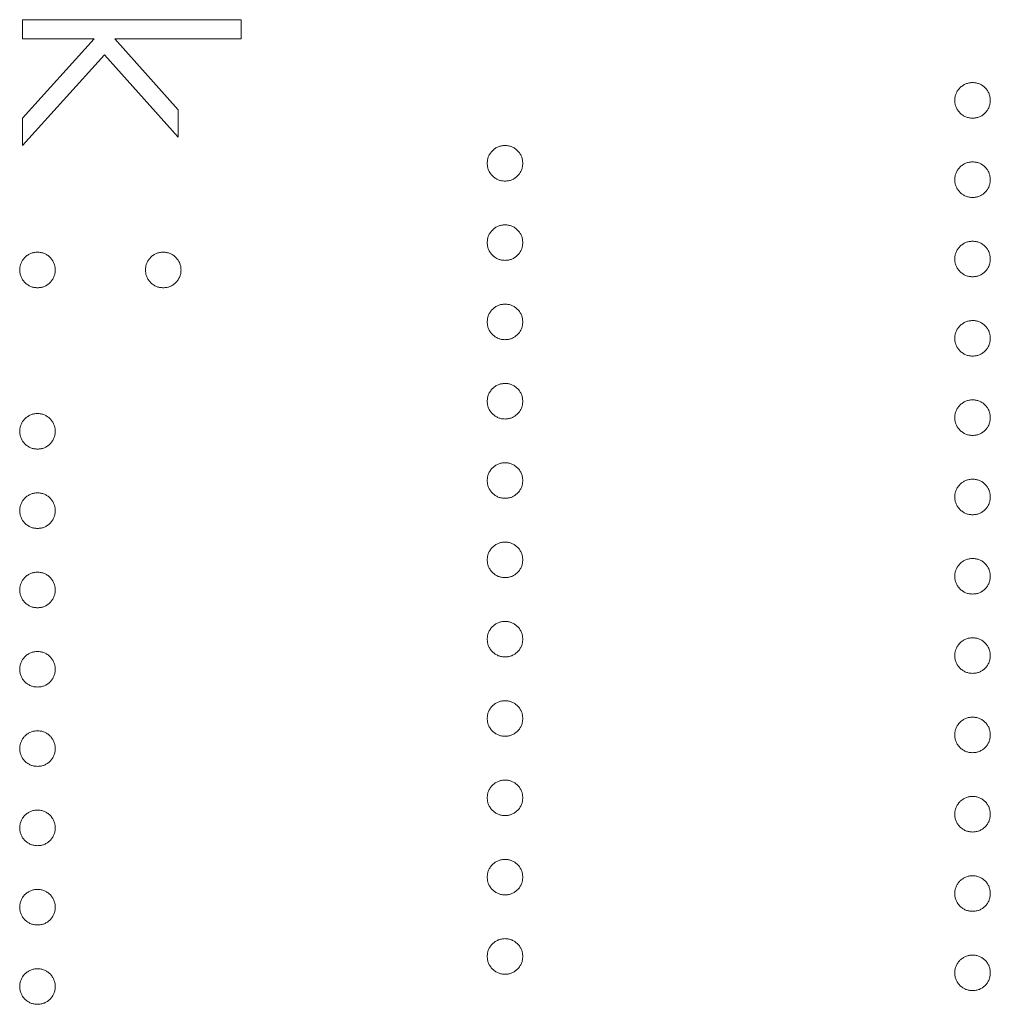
# Model space of a CAD drawing. Header units: millimetres. Extents: x -21 to 335, y -21 to 379.
# Tile 10 of 30: x 39.83 to 45.85, y 261.57 to 267.67. Entities that reach past the tile are written whole.
import ezdxf

# ---------------------------------------------------------------- set-up
doc = ezdxf.new("R2010")
doc.units = ezdxf.units.MM

msp = doc.modelspace()

# ---------------------------------------------------------------- linework, layer by layer
at = {"color": 7, "linetype": 'Continuous', "lineweight": 15}
for p, q in [((39.85, 267.6746), (41.2068, 267.6746)), ((39.85, 267.5559), (39.85, 267.6746)), ((41.2068, 267.6746), (41.2068, 267.5559)), ((40.2955, 267.5559), (39.85, 267.5559)), ((39.85, 267.0648), (40.2955, 267.5559)), ((40.4224, 267.5559), (40.8167, 267.116)), ((41.2068, 267.5559), (40.4224, 267.5559)), ((40.3588, 267.4557), (39.85, 266.8944)), ((40.8167, 266.9453), (40.3588, 267.4557)), ((40.8167, 267.116), (40.8167, 266.9453)), ((39.85, 266.8944), (39.85, 267.0648))]:
    msp.add_line(p, q, dxfattribs=at)
for points, knots in [([(45.633, 267.1743), (45.6334, 267.1817), (45.6342, 267.1961), (45.6407, 267.2168), (45.6508, 267.2358), (45.6649, 267.2527), (45.6819, 267.2666), (45.7009, 267.277), (45.7216, 267.2833), (45.736, 267.2841), (45.7433, 267.2845)], [0, 0, 0, 0, 0.1277566, 0.2494144, 0.3727965, 0.5001113, 0.6286099, 0.7506434, 0.8737684, 1, 1, 1, 1]), ([(45.7433, 267.2845), (45.7507, 267.2841), (45.7653, 267.2833), (45.7862, 267.277), (45.8051, 267.2666), (45.8219, 267.2527), (45.836, 267.2358), (45.8462, 267.2168), (45.8523, 267.196), (45.8531, 267.1816), (45.8535, 267.1743)], [0, 0, 0, 0, 0.129097, 0.252046, 0.373905, 0.501038, 0.628171, 0.751376, 0.872426, 1, 1, 1, 1]), ([(45.7433, 267.064), (45.736, 267.0645), (45.7217, 267.0654), (45.7008, 267.0711), (45.682, 267.0821), (45.6649, 267.0958), (45.6509, 267.1127), (45.6406, 267.1316), (45.6343, 267.1524), (45.6334, 267.1669), (45.633, 267.1743)], [0, 0, 0, 0, 0.126178, 0.248821, 0.37154, 0.499984, 0.627244, 0.749226, 0.872298, 1, 1, 1, 1]), ([(45.8535, 267.1743), (45.8531, 267.1669), (45.8522, 267.1525), (45.8463, 267.1316), (45.8359, 267.1127), (45.822, 267.0959), (45.8051, 267.082), (45.7863, 267.0712), (45.7653, 267.0653), (45.7507, 267.0645), (45.7433, 267.064)], [0, 0, 0, 0, 0.127519, 0.249986, 0.371792, 0.49887, 0.625948, 0.748492, 0.870959, 1, 1, 1, 1]), ([(42.733, 266.7842), (42.7334, 266.7916), (42.7342, 266.806), (42.7407, 266.8267), (42.7508, 266.8457), (42.7649, 266.8627), (42.7819, 266.8765), (42.8009, 266.8869), (42.8216, 266.8932), (42.836, 266.894), (42.8433, 266.8944)], [0, 0, 0, 0, 0.1277566, 0.2494144, 0.3727965, 0.5001113, 0.6286099, 0.7506434, 0.8737684, 1, 1, 1, 1]), ([(42.8433, 266.8944), (42.8507, 266.894), (42.8653, 266.8932), (42.8862, 266.8869), (42.9051, 266.8765), (42.9219, 266.8626), (42.936, 266.8457), (42.9462, 266.8267), (42.9523, 266.8059), (42.9531, 266.7916), (42.9535, 266.7842)], [0, 0, 0, 0, 0.129097, 0.252046, 0.373905, 0.5010378, 0.6281707, 0.7513765, 0.872426, 1, 1, 1, 1]), ([(42.8433, 266.6739), (42.836, 266.6744), (42.8217, 266.6753), (42.8008, 266.681), (42.782, 266.692), (42.7649, 266.7057), (42.7509, 266.7226), (42.7406, 266.7415), (42.7343, 266.7623), (42.7334, 266.7768), (42.733, 266.7842)], [0, 0, 0, 0, 0.126178, 0.248821, 0.37154, 0.499984, 0.627244, 0.749226, 0.872298, 1, 1, 1, 1]), ([(42.9535, 266.7842), (42.9531, 266.7768), (42.9522, 266.7624), (42.9463, 266.7415), (42.9359, 266.7226), (42.922, 266.7058), (42.9051, 266.6919), (42.8863, 266.6811), (42.8653, 266.6752), (42.8507, 266.6744), (42.8433, 266.6739)], [0, 0, 0, 0, 0.127519, 0.249986, 0.371792, 0.49887, 0.625948, 0.748492, 0.870959, 1, 1, 1, 1]), ([(45.633, 266.6824), (45.6334, 266.6898), (45.6342, 266.7042), (45.6407, 266.7249), (45.6508, 266.744), (45.6649, 266.7609), (45.6819, 266.7747), (45.7009, 266.7851), (45.7216, 266.7914), (45.736, 266.7922), (45.7433, 266.7927)], [0, 0, 0, 0, 0.1277566, 0.2494144, 0.3727965, 0.5001113, 0.6286099, 0.7506434, 0.8737684, 1, 1, 1, 1]), ([(45.7433, 266.7927), (45.7507, 266.7923), (45.7653, 266.7915), (45.7862, 266.7851), (45.8051, 266.7748), (45.8219, 266.7608), (45.836, 266.744), (45.8462, 266.725), (45.8523, 266.7042), (45.8531, 266.6898), (45.8535, 266.6824)], [0, 0, 0, 0, 0.129097, 0.252046, 0.373905, 0.501038, 0.628171, 0.751376, 0.872426, 1, 1, 1, 1]), ([(45.7433, 266.5722), (45.736, 266.5726), (45.7217, 266.5735), (45.7008, 266.5793), (45.682, 266.5902), (45.6649, 266.6039), (45.6509, 266.6208), (45.6406, 266.6398), (45.6343, 266.6606), (45.6334, 266.675), (45.633, 266.6824)], [0, 0, 0, 0, 0.126178, 0.248821, 0.37154, 0.499984, 0.627244, 0.749226, 0.872298, 1, 1, 1, 1]), ([(45.8535, 266.6824), (45.8531, 266.675), (45.8522, 266.6606), (45.8463, 266.6397), (45.8359, 266.6208), (45.822, 266.604), (45.8051, 266.5901), (45.7863, 266.5793), (45.7653, 266.5735), (45.7507, 266.5726), (45.7433, 266.5722)], [0, 0, 0, 0, 0.127519, 0.249986, 0.371792, 0.49887, 0.625948, 0.748492, 0.870959, 1, 1, 1, 1]), ([(42.733, 266.2923), (42.7334, 266.2997), (42.7342, 266.3141), (42.7407, 266.3348), (42.7508, 266.3539), (42.7649, 266.3708), (42.7819, 266.3846), (42.8009, 266.3951), (42.8216, 266.4013), (42.836, 266.4022), (42.8433, 266.4026)], [0, 0, 0, 0, 0.1277566, 0.2494144, 0.3727965, 0.5001113, 0.6286099, 0.7506434, 0.8737684, 1, 1, 1, 1]), ([(42.8433, 266.4026), (42.8507, 266.4022), (42.8653, 266.4014), (42.8862, 266.395), (42.9051, 266.3847), (42.9219, 266.3707), (42.936, 266.3539), (42.9462, 266.3349), (42.9523, 266.3141), (42.9531, 266.2997), (42.9535, 266.2923)], [0, 0, 0, 0, 0.129097, 0.252046, 0.373905, 0.5010378, 0.6281707, 0.7513765, 0.872426, 1, 1, 1, 1]), ([(42.8433, 266.1821), (42.836, 266.1825), (42.8217, 266.1834), (42.8008, 266.1892), (42.782, 266.2001), (42.7649, 266.2138), (42.7509, 266.2307), (42.7406, 266.2497), (42.7343, 266.2705), (42.7334, 266.285), (42.733, 266.2923)], [0, 0, 0, 0, 0.126178, 0.248821, 0.37154, 0.499984, 0.627244, 0.749226, 0.872298, 1, 1, 1, 1]), ([(42.9535, 266.2923), (42.9531, 266.285), (42.9522, 266.2705), (42.9463, 266.2496), (42.9359, 266.2307), (42.922, 266.2139), (42.9051, 266.2), (42.8863, 266.1892), (42.8653, 266.1834), (42.8507, 266.1825), (42.8433, 266.1821)], [0, 0, 0, 0, 0.127519, 0.249986, 0.371792, 0.49887, 0.625948, 0.748492, 0.870959, 1, 1, 1, 1]), ([(45.633, 266.1906), (45.6334, 266.1979), (45.6342, 266.2124), (45.6407, 266.2331), (45.6508, 266.2521), (45.6649, 266.269), (45.6819, 266.2829), (45.7009, 266.2933), (45.7216, 266.2996), (45.736, 266.3004), (45.7433, 266.3008)], [0, 0, 0, 0, 0.1277566, 0.2494144, 0.3727965, 0.5001113, 0.6286099, 0.7506434, 0.8737684, 1, 1, 1, 1]), ([(45.7433, 266.3008), (45.7507, 266.3004), (45.7653, 266.2996), (45.7862, 266.2933), (45.8051, 266.2829), (45.8219, 266.2689), (45.836, 266.2521), (45.8462, 266.2331), (45.8523, 266.2123), (45.8531, 266.1979), (45.8535, 266.1906)], [0, 0, 0, 0, 0.129097, 0.252046, 0.373905, 0.501038, 0.628171, 0.751376, 0.872426, 1, 1, 1, 1]), ([(39.833, 266.1227), (39.8334, 266.1301), (39.8342, 266.1445), (39.8407, 266.1652), (39.8508, 266.1843), (39.8649, 266.2012), (39.8819, 266.215), (39.9009, 266.2255), (39.9216, 266.2317), (39.936, 266.2325), (39.9433, 266.233)], [0, 0, 0, 0, 0.1277566, 0.2494144, 0.3727965, 0.5001113, 0.6286099, 0.7506434, 0.8737684, 1, 1, 1, 1]), ([(39.9433, 266.233), (39.9507, 266.2326), (39.9653, 266.2318), (39.9862, 266.2254), (40.0051, 266.2151), (40.0219, 266.2011), (40.036, 266.1843), (40.0462, 266.1653), (40.0523, 266.1445), (40.0531, 266.1301), (40.0535, 266.1227)], [0, 0, 0, 0, 0.129097, 0.252046, 0.373905, 0.5010378, 0.6281707, 0.7513765, 0.872426, 1, 1, 1, 1]), ([(40.6132, 266.1227), (40.6136, 266.1301), (40.6145, 266.1445), (40.6205, 266.1653), (40.6308, 266.1843), (40.6448, 266.2011), (40.6616, 266.2151), (40.6806, 266.2254), (40.7014, 266.2318), (40.716, 266.2326), (40.7235, 266.233)], [0, 0, 0, 0, 0.127574, 0.2486235, 0.3718293, 0.4989622, 0.626095, 0.747954, 0.870903, 1, 1, 1, 1]), ([(40.7235, 266.233), (40.7308, 266.2325), (40.7451, 266.2317), (40.7658, 266.2254), (40.7848, 266.2151), (40.8016, 266.201), (40.816, 266.1844), (40.826, 266.1652), (40.8325, 266.1445), (40.8333, 266.1301), (40.8337, 266.1227)], [0, 0, 0, 0, 0.126257, 0.2494068, 0.3714648, 0.4988052, 0.6271285, 0.7505355, 0.8722177, 1, 1, 1, 1]), ([(45.7433, 266.0803), (45.736, 266.0808), (45.7217, 266.0817), (45.7008, 266.0874), (45.682, 266.0984), (45.6649, 266.1121), (45.6509, 266.129), (45.6406, 266.1479), (45.6343, 266.1687), (45.6334, 266.1832), (45.633, 266.1906)], [0, 0, 0, 0, 0.126178, 0.248821, 0.37154, 0.499984, 0.627244, 0.749226, 0.872298, 1, 1, 1, 1]), ([(45.8535, 266.1906), (45.8531, 266.1832), (45.8522, 266.1688), (45.8463, 266.1479), (45.8359, 266.129), (45.822, 266.1121), (45.8051, 266.0983), (45.7863, 266.0874), (45.7653, 266.0816), (45.7507, 266.0808), (45.7433, 266.0803)], [0, 0, 0, 0, 0.127519, 0.249986, 0.371792, 0.49887, 0.625948, 0.748492, 0.870959, 1, 1, 1, 1]), ([(39.9433, 266.0125), (39.936, 266.0129), (39.9217, 266.0138), (39.9008, 266.0196), (39.882, 266.0305), (39.8649, 266.0442), (39.8509, 266.0611), (39.8406, 266.0801), (39.8343, 266.1009), (39.8334, 266.1153), (39.833, 266.1227)], [0, 0, 0, 0, 0.126178, 0.248821, 0.37154, 0.499984, 0.627244, 0.749226, 0.872298, 1, 1, 1, 1]), ([(40.0535, 266.1227), (40.0531, 266.1154), (40.0522, 266.1009), (40.0463, 266.08), (40.0359, 266.0611), (40.022, 266.0443), (40.0051, 266.0304), (39.9863, 266.0196), (39.9653, 266.0138), (39.9507, 266.0129), (39.9433, 266.0125)], [0, 0, 0, 0, 0.127519, 0.249986, 0.371792, 0.49887, 0.625948, 0.748492, 0.870959, 1, 1, 1, 1]), ([(40.7235, 266.0125), (40.716, 266.0129), (40.7015, 266.0138), (40.6804, 266.0196), (40.6617, 266.0304), (40.6448, 266.0443), (40.6309, 266.0611), (40.6204, 266.08), (40.6145, 266.1009), (40.6137, 266.1154), (40.6132, 266.1227)], [0, 0, 0, 0, 0.129041, 0.251508, 0.374052, 0.50113, 0.628208, 0.750014, 0.872481, 1, 1, 1, 1]), ([(40.8337, 266.1227), (40.8333, 266.1154), (40.8324, 266.1009), (40.8265, 266.08), (40.8161, 266.0611), (40.8021, 266.0443), (40.7852, 266.0304), (40.7665, 266.0196), (40.7454, 266.0138), (40.7309, 266.0129), (40.7235, 266.0125)], [0, 0, 0, 0, 0.127519, 0.249986, 0.371792, 0.49887, 0.625948, 0.748492, 0.870959, 1, 1, 1, 1]), ([(42.733, 265.8005), (42.7334, 265.8079), (42.7342, 265.8223), (42.7407, 265.843), (42.7508, 265.862), (42.7649, 265.8789), (42.7819, 265.8928), (42.8009, 265.9032), (42.8216, 265.9095), (42.836, 265.9103), (42.8433, 265.9107)], [0, 0, 0, 0, 0.1277566, 0.2494144, 0.3727965, 0.5001113, 0.6286099, 0.7506434, 0.8737684, 1, 1, 1, 1]), ([(42.8433, 265.9107), (42.8507, 265.9103), (42.8653, 265.9095), (42.8862, 265.9032), (42.9051, 265.8928), (42.9219, 265.8789), (42.936, 265.862), (42.9462, 265.843), (42.9523, 265.8222), (42.9531, 265.8078), (42.9535, 265.8005)], [0, 0, 0, 0, 0.129097, 0.252046, 0.373905, 0.5010378, 0.6281707, 0.7513765, 0.872426, 1, 1, 1, 1]), ([(42.8433, 265.6902), (42.836, 265.6907), (42.8217, 265.6916), (42.8008, 265.6973), (42.782, 265.7083), (42.7649, 265.722), (42.7509, 265.7389), (42.7406, 265.7578), (42.7343, 265.7786), (42.7334, 265.7931), (42.733, 265.8005)], [0, 0, 0, 0, 0.126178, 0.248821, 0.37154, 0.499984, 0.627244, 0.749226, 0.872298, 1, 1, 1, 1]), ([(42.9535, 265.8005), (42.9531, 265.7931), (42.9522, 265.7787), (42.9463, 265.7578), (42.9359, 265.7389), (42.922, 265.7221), (42.9051, 265.7082), (42.8863, 265.6974), (42.8653, 265.6915), (42.8507, 265.6907), (42.8433, 265.6902)], [0, 0, 0, 0, 0.127519, 0.249986, 0.371792, 0.49887, 0.625948, 0.748492, 0.870959, 1, 1, 1, 1]), ([(45.633, 265.6987), (45.6334, 265.7061), (45.6342, 265.7205), (45.6407, 265.7412), (45.6508, 265.7603), (45.6649, 265.7772), (45.6819, 265.791), (45.7009, 265.8014), (45.7216, 265.8077), (45.736, 265.8085), (45.7433, 265.809)], [0, 0, 0, 0, 0.1277566, 0.2494144, 0.3727965, 0.5001113, 0.6286099, 0.7506434, 0.8737684, 1, 1, 1, 1]), ([(45.7433, 265.809), (45.7507, 265.8086), (45.7653, 265.8078), (45.7862, 265.8014), (45.8051, 265.7911), (45.8219, 265.7771), (45.836, 265.7603), (45.8462, 265.7413), (45.8523, 265.7204), (45.8531, 265.7061), (45.8535, 265.6987)], [0, 0, 0, 0, 0.129097, 0.252046, 0.373905, 0.501038, 0.628171, 0.751376, 0.872426, 1, 1, 1, 1]), ([(45.7433, 265.5885), (45.736, 265.5889), (45.7217, 265.5898), (45.7008, 265.5956), (45.682, 265.6065), (45.6649, 265.6202), (45.6509, 265.6371), (45.6406, 265.6561), (45.6343, 265.6769), (45.6334, 265.6913), (45.633, 265.6987)], [0, 0, 0, 0, 0.126178, 0.248821, 0.37154, 0.499984, 0.627244, 0.749226, 0.872298, 1, 1, 1, 1]), ([(45.8535, 265.6987), (45.8531, 265.6913), (45.8522, 265.6769), (45.8463, 265.656), (45.8359, 265.6371), (45.822, 265.6203), (45.8051, 265.6064), (45.7863, 265.5956), (45.7653, 265.5898), (45.7507, 265.5889), (45.7433, 265.5885)], [0, 0, 0, 0, 0.127519, 0.249986, 0.371792, 0.49887, 0.625948, 0.748492, 0.870959, 1, 1, 1, 1]), ([(42.733, 265.3086), (42.7334, 265.316), (42.7342, 265.3304), (42.7407, 265.3511), (42.7508, 265.3702), (42.7649, 265.3871), (42.7819, 265.4009), (42.8009, 265.4113), (42.8216, 265.4176), (42.836, 265.4184), (42.8433, 265.4189)], [0, 0, 0, 0, 0.1277566, 0.2494144, 0.3727965, 0.5001113, 0.6286099, 0.7506434, 0.8737684, 1, 1, 1, 1]), ([(42.8433, 265.4189), (42.8507, 265.4185), (42.8653, 265.4177), (42.8862, 265.4113), (42.9051, 265.401), (42.9219, 265.387), (42.936, 265.3702), (42.9462, 265.3512), (42.9523, 265.3304), (42.9531, 265.316), (42.9535, 265.3086)], [0, 0, 0, 0, 0.129097, 0.252046, 0.373905, 0.5010378, 0.6281707, 0.7513765, 0.872426, 1, 1, 1, 1]), ([(42.8433, 265.1984), (42.836, 265.1988), (42.8217, 265.1997), (42.8008, 265.2055), (42.782, 265.2164), (42.7649, 265.2301), (42.7509, 265.247), (42.7406, 265.266), (42.7343, 265.2868), (42.7334, 265.3012), (42.733, 265.3086)], [0, 0, 0, 0, 0.126178, 0.248821, 0.37154, 0.499984, 0.627244, 0.749226, 0.872298, 1, 1, 1, 1]), ([(42.9535, 265.3086), (42.9531, 265.3013), (42.9522, 265.2868), (42.9463, 265.2659), (42.9359, 265.247), (42.922, 265.2302), (42.9051, 265.2163), (42.8863, 265.2055), (42.8653, 265.1997), (42.8507, 265.1988), (42.8433, 265.1984)], [0, 0, 0, 0, 0.127519, 0.249986, 0.371792, 0.49887, 0.625948, 0.748492, 0.870959, 1, 1, 1, 1]), ([(45.633, 265.2069), (45.6334, 265.2142), (45.6342, 265.2286), (45.6407, 265.2494), (45.6508, 265.2684), (45.6649, 265.2853), (45.6819, 265.2991), (45.7009, 265.3096), (45.7216, 265.3159), (45.736, 265.3167), (45.7433, 265.3171)], [0, 0, 0, 0, 0.1277566, 0.2494144, 0.3727965, 0.5001113, 0.6286099, 0.7506434, 0.8737684, 1, 1, 1, 1]), ([(45.7433, 265.3171), (45.7507, 265.3167), (45.7653, 265.3159), (45.7862, 265.3096), (45.8051, 265.2992), (45.8219, 265.2852), (45.836, 265.2684), (45.8462, 265.2494), (45.8523, 265.2286), (45.8531, 265.2142), (45.8535, 265.2069)], [0, 0, 0, 0, 0.129097, 0.252046, 0.373905, 0.501038, 0.628171, 0.751376, 0.872426, 1, 1, 1, 1]), ([(39.833, 265.1221), (39.8334, 265.1294), (39.8342, 265.1438), (39.8407, 265.1645), (39.8508, 265.1836), (39.8649, 265.2005), (39.8819, 265.2143), (39.9009, 265.2248), (39.9216, 265.2311), (39.936, 265.2319), (39.9433, 265.2323)], [0, 0, 0, 0, 0.1277566, 0.2494144, 0.3727965, 0.5001113, 0.6286099, 0.7506434, 0.8737684, 1, 1, 1, 1]), ([(39.9433, 265.2323), (39.9507, 265.2319), (39.9653, 265.2311), (39.9862, 265.2248), (40.0051, 265.2144), (40.0219, 265.2004), (40.036, 265.1836), (40.0462, 265.1646), (40.0523, 265.1438), (40.0531, 265.1294), (40.0535, 265.1221)], [0, 0, 0, 0, 0.129097, 0.252046, 0.373905, 0.5010378, 0.6281707, 0.7513765, 0.872426, 1, 1, 1, 1]), ([(45.7433, 265.0966), (45.736, 265.0971), (45.7217, 265.098), (45.7008, 265.1037), (45.682, 265.1146), (45.6649, 265.1283), (45.6509, 265.1453), (45.6406, 265.1642), (45.6343, 265.185), (45.6334, 265.1995), (45.633, 265.2069)], [0, 0, 0, 0, 0.126178, 0.248821, 0.37154, 0.499984, 0.627244, 0.749226, 0.872298, 1, 1, 1, 1]), ([(45.8535, 265.2069), (45.8531, 265.1995), (45.8522, 265.185), (45.8463, 265.1642), (45.8359, 265.1453), (45.822, 265.1284), (45.8051, 265.1146), (45.7863, 265.1037), (45.7653, 265.0979), (45.7507, 265.097), (45.7433, 265.0966)], [0, 0, 0, 0, 0.127519, 0.249986, 0.371792, 0.49887, 0.625948, 0.748492, 0.870959, 1, 1, 1, 1]), ([(39.9433, 265.0118), (39.936, 265.0123), (39.9217, 265.0132), (39.9008, 265.0189), (39.882, 265.0298), (39.8649, 265.0435), (39.8509, 265.0605), (39.8406, 265.0794), (39.8343, 265.1002), (39.8334, 265.1147), (39.833, 265.1221)], [0, 0, 0, 0, 0.126178, 0.248821, 0.37154, 0.499984, 0.627244, 0.749226, 0.872298, 1, 1, 1, 1]), ([(40.0535, 265.1221), (40.0531, 265.1147), (40.0522, 265.1002), (40.0463, 265.0794), (40.0359, 265.0605), (40.022, 265.0436), (40.0051, 265.0298), (39.9863, 265.0189), (39.9653, 265.0131), (39.9507, 265.0122), (39.9433, 265.0118)], [0, 0, 0, 0, 0.127519, 0.249986, 0.371792, 0.49887, 0.625948, 0.748492, 0.870959, 1, 1, 1, 1]), ([(42.733, 264.8168), (42.7334, 264.8241), (42.7342, 264.8386), (42.7407, 264.8593), (42.7508, 264.8783), (42.7649, 264.8952), (42.7819, 264.9091), (42.8009, 264.9195), (42.8216, 264.9258), (42.836, 264.9266), (42.8433, 264.927)], [0, 0, 0, 0, 0.1277566, 0.2494144, 0.3727965, 0.5001113, 0.6286099, 0.7506434, 0.8737684, 1, 1, 1, 1]), ([(42.8433, 264.927), (42.8507, 264.9266), (42.8653, 264.9258), (42.8862, 264.9195), (42.9051, 264.9091), (42.9219, 264.8951), (42.936, 264.8783), (42.9462, 264.8593), (42.9523, 264.8385), (42.9531, 264.8241), (42.9535, 264.8168)], [0, 0, 0, 0, 0.129097, 0.252046, 0.373905, 0.5010378, 0.6281707, 0.7513765, 0.872426, 1, 1, 1, 1]), ([(42.8433, 264.7065), (42.836, 264.707), (42.8217, 264.7079), (42.8008, 264.7136), (42.782, 264.7246), (42.7649, 264.7383), (42.7509, 264.7552), (42.7406, 264.7741), (42.7343, 264.7949), (42.7334, 264.8094), (42.733, 264.8168)], [0, 0, 0, 0, 0.126178, 0.248821, 0.37154, 0.499984, 0.627244, 0.749226, 0.872298, 1, 1, 1, 1]), ([(42.9535, 264.8168), (42.9531, 264.8094), (42.9522, 264.795), (42.9463, 264.7741), (42.9359, 264.7552), (42.922, 264.7383), (42.9051, 264.7245), (42.8863, 264.7136), (42.8653, 264.7078), (42.8507, 264.707), (42.8433, 264.7065)], [0, 0, 0, 0, 0.127519, 0.249986, 0.371792, 0.49887, 0.625948, 0.748492, 0.870959, 1, 1, 1, 1]), ([(45.633, 264.715), (45.6334, 264.7224), (45.6342, 264.7368), (45.6407, 264.7575), (45.6508, 264.7766), (45.6649, 264.7935), (45.6819, 264.8073), (45.7009, 264.8177), (45.7216, 264.824), (45.736, 264.8248), (45.7433, 264.8252)], [0, 0, 0, 0, 0.1277566, 0.2494144, 0.3727965, 0.5001113, 0.6286099, 0.7506434, 0.8737684, 1, 1, 1, 1]), ([(45.7433, 264.8252), (45.7507, 264.8248), (45.7653, 264.8241), (45.7862, 264.8177), (45.8051, 264.8074), (45.8219, 264.7934), (45.836, 264.7766), (45.8462, 264.7575), (45.8523, 264.7367), (45.8531, 264.7224), (45.8535, 264.715)], [0, 0, 0, 0, 0.129097, 0.252046, 0.373905, 0.501038, 0.628171, 0.751376, 0.872426, 1, 1, 1, 1]), ([(39.833, 264.6302), (39.8334, 264.6376), (39.8342, 264.652), (39.8407, 264.6727), (39.8508, 264.6917), (39.8649, 264.7087), (39.8819, 264.7225), (39.9009, 264.7329), (39.9216, 264.7392), (39.936, 264.74), (39.9433, 264.7404)], [0, 0, 0, 0, 0.1277566, 0.2494144, 0.3727965, 0.5001113, 0.6286099, 0.7506434, 0.8737684, 1, 1, 1, 1]), ([(39.9433, 264.7404), (39.9507, 264.74), (39.9653, 264.7393), (39.9862, 264.7329), (40.0051, 264.7226), (40.0219, 264.7086), (40.036, 264.6918), (40.0462, 264.6727), (40.0523, 264.6519), (40.0531, 264.6376), (40.0535, 264.6302)], [0, 0, 0, 0, 0.129097, 0.252046, 0.373905, 0.5010378, 0.6281707, 0.7513765, 0.872426, 1, 1, 1, 1]), ([(45.7433, 264.6048), (45.736, 264.6052), (45.7217, 264.6061), (45.7008, 264.6119), (45.682, 264.6228), (45.6649, 264.6365), (45.6509, 264.6534), (45.6406, 264.6724), (45.6343, 264.6931), (45.6334, 264.7076), (45.633, 264.715)], [0, 0, 0, 0, 0.126178, 0.248821, 0.37154, 0.499984, 0.627244, 0.749226, 0.872298, 1, 1, 1, 1]), ([(45.8535, 264.715), (45.8531, 264.7076), (45.8522, 264.6932), (45.8463, 264.6723), (45.8359, 264.6534), (45.822, 264.6366), (45.8051, 264.6227), (45.7863, 264.6119), (45.7653, 264.606), (45.7507, 264.6052), (45.7433, 264.6048)], [0, 0, 0, 0, 0.127519, 0.249986, 0.371792, 0.49887, 0.625948, 0.748492, 0.870959, 1, 1, 1, 1]), ([(39.9433, 264.52), (39.936, 264.5204), (39.9217, 264.5213), (39.9008, 264.5271), (39.882, 264.538), (39.8649, 264.5517), (39.8509, 264.5686), (39.8406, 264.5876), (39.8343, 264.6083), (39.8334, 264.6228), (39.833, 264.6302)], [0, 0, 0, 0, 0.126178, 0.248821, 0.37154, 0.499984, 0.627244, 0.749226, 0.872298, 1, 1, 1, 1]), ([(40.0535, 264.6302), (40.0531, 264.6228), (40.0522, 264.6084), (40.0463, 264.5875), (40.0359, 264.5686), (40.022, 264.5518), (40.0051, 264.5379), (39.9863, 264.5271), (39.9653, 264.5212), (39.9507, 264.5204), (39.9433, 264.52)], [0, 0, 0, 0, 0.127519, 0.249986, 0.371792, 0.49887, 0.625948, 0.748492, 0.870959, 1, 1, 1, 1]), ([(42.733, 264.3249), (42.7334, 264.3323), (42.7342, 264.3467), (42.7407, 264.3674), (42.7508, 264.3865), (42.7649, 264.4034), (42.7819, 264.4172), (42.8009, 264.4276), (42.8216, 264.4339), (42.836, 264.4347), (42.8433, 264.4352)], [0, 0, 0, 0, 0.1277566, 0.2494144, 0.3727965, 0.5001113, 0.6286099, 0.7506434, 0.8737684, 1, 1, 1, 1]), ([(42.8433, 264.4352), (42.8507, 264.4348), (42.8653, 264.434), (42.8862, 264.4276), (42.9051, 264.4173), (42.9219, 264.4033), (42.936, 264.3865), (42.9462, 264.3675), (42.9523, 264.3466), (42.9531, 264.3323), (42.9535, 264.3249)], [0, 0, 0, 0, 0.129097, 0.252046, 0.373905, 0.5010378, 0.6281707, 0.7513765, 0.872426, 1, 1, 1, 1]), ([(42.8433, 264.2147), (42.836, 264.2151), (42.8217, 264.216), (42.8008, 264.2218), (42.782, 264.2327), (42.7649, 264.2464), (42.7509, 264.2633), (42.7406, 264.2823), (42.7343, 264.3031), (42.7334, 264.3175), (42.733, 264.3249)], [0, 0, 0, 0, 0.126178, 0.248821, 0.37154, 0.499984, 0.627244, 0.749226, 0.872298, 1, 1, 1, 1]), ([(42.9535, 264.3249), (42.9531, 264.3175), (42.9522, 264.3031), (42.9463, 264.2822), (42.9359, 264.2633), (42.922, 264.2465), (42.9051, 264.2326), (42.8863, 264.2218), (42.8653, 264.216), (42.8507, 264.2151), (42.8433, 264.2147)], [0, 0, 0, 0, 0.127519, 0.249986, 0.371792, 0.49887, 0.625948, 0.748492, 0.870959, 1, 1, 1, 1]), ([(45.633, 264.2231), (45.6334, 264.2305), (45.6342, 264.2449), (45.6407, 264.2656), (45.6508, 264.2847), (45.6649, 264.3016), (45.6819, 264.3154), (45.7009, 264.3259), (45.7216, 264.3321), (45.736, 264.333), (45.7433, 264.3334)], [0, 0, 0, 0, 0.1277566, 0.2494144, 0.3727965, 0.5001113, 0.6286099, 0.7506434, 0.8737684, 1, 1, 1, 1]), ([(45.7433, 264.3334), (45.7507, 264.333), (45.7653, 264.3322), (45.7862, 264.3259), (45.8051, 264.3155), (45.8219, 264.3015), (45.836, 264.2847), (45.8462, 264.2657), (45.8523, 264.2449), (45.8531, 264.2305), (45.8535, 264.2231)], [0, 0, 0, 0, 0.129097, 0.252046, 0.373905, 0.501038, 0.628171, 0.751376, 0.872426, 1, 1, 1, 1]), ([(39.833, 264.1383), (39.8334, 264.1457), (39.8342, 264.1601), (39.8407, 264.1808), (39.8508, 264.1999), (39.8649, 264.2168), (39.8819, 264.2306), (39.9009, 264.2411), (39.9216, 264.2473), (39.936, 264.2482), (39.9433, 264.2486)], [0, 0, 0, 0, 0.1277566, 0.2494144, 0.3727965, 0.5001113, 0.6286099, 0.7506434, 0.8737684, 1, 1, 1, 1]), ([(39.9433, 264.2486), (39.9507, 264.2482), (39.9653, 264.2474), (39.9862, 264.2411), (40.0051, 264.2307), (40.0219, 264.2167), (40.036, 264.1999), (40.0462, 264.1809), (40.0523, 264.1601), (40.0531, 264.1457), (40.0535, 264.1383)], [0, 0, 0, 0, 0.129097, 0.252046, 0.373905, 0.5010378, 0.6281707, 0.7513765, 0.872426, 1, 1, 1, 1]), ([(45.7433, 264.1129), (45.736, 264.1134), (45.7217, 264.1142), (45.7008, 264.12), (45.682, 264.1309), (45.6649, 264.1446), (45.6509, 264.1616), (45.6406, 264.1805), (45.6343, 264.2013), (45.6334, 264.2158), (45.633, 264.2231)], [0, 0, 0, 0, 0.126178, 0.248821, 0.37154, 0.499984, 0.627244, 0.749226, 0.872298, 1, 1, 1, 1]), ([(45.8535, 264.2231), (45.8531, 264.2158), (45.8522, 264.2013), (45.8463, 264.1805), (45.8359, 264.1616), (45.822, 264.1447), (45.8051, 264.1309), (45.7863, 264.12), (45.7653, 264.1142), (45.7507, 264.1133), (45.7433, 264.1129)], [0, 0, 0, 0, 0.127519, 0.249986, 0.371792, 0.49887, 0.625948, 0.748492, 0.870959, 1, 1, 1, 1]), ([(39.9433, 264.0281), (39.936, 264.0286), (39.9217, 264.0294), (39.9008, 264.0352), (39.882, 264.0461), (39.8649, 264.0598), (39.8509, 264.0768), (39.8406, 264.0957), (39.8343, 264.1165), (39.8334, 264.131), (39.833, 264.1383)], [0, 0, 0, 0, 0.126178, 0.248821, 0.37154, 0.499984, 0.627244, 0.749226, 0.872298, 1, 1, 1, 1]), ([(40.0535, 264.1383), (40.0531, 264.131), (40.0522, 264.1165), (40.0463, 264.0957), (40.0359, 264.0768), (40.022, 264.0599), (40.0051, 264.0461), (39.9863, 264.0352), (39.9653, 264.0294), (39.9507, 264.0285), (39.9433, 264.0281)], [0, 0, 0, 0, 0.127519, 0.249986, 0.371792, 0.49887, 0.625948, 0.748492, 0.870959, 1, 1, 1, 1]), ([(42.733, 263.8331), (42.7334, 263.8404), (42.7342, 263.8548), (42.7407, 263.8756), (42.7508, 263.8946), (42.7649, 263.9115), (42.7819, 263.9253), (42.8009, 263.9358), (42.8216, 263.9421), (42.836, 263.9429), (42.8433, 263.9433)], [0, 0, 0, 0, 0.1277566, 0.2494144, 0.3727965, 0.5001113, 0.6286099, 0.7506434, 0.8737684, 1, 1, 1, 1]), ([(42.8433, 263.9433), (42.8507, 263.9429), (42.8653, 263.9421), (42.8862, 263.9358), (42.9051, 263.9254), (42.9219, 263.9114), (42.936, 263.8946), (42.9462, 263.8756), (42.9523, 263.8548), (42.9531, 263.8404), (42.9535, 263.8331)], [0, 0, 0, 0, 0.129097, 0.252046, 0.373905, 0.5010378, 0.6281707, 0.7513765, 0.872426, 1, 1, 1, 1]), ([(42.8433, 263.7228), (42.836, 263.7233), (42.8217, 263.7242), (42.8008, 263.7299), (42.782, 263.7408), (42.7649, 263.7545), (42.7509, 263.7715), (42.7406, 263.7904), (42.7343, 263.8112), (42.7334, 263.8257), (42.733, 263.8331)], [0, 0, 0, 0, 0.126178, 0.248821, 0.37154, 0.499984, 0.627244, 0.749226, 0.872298, 1, 1, 1, 1]), ([(42.9535, 263.8331), (42.9531, 263.8257), (42.9522, 263.8112), (42.9463, 263.7904), (42.9359, 263.7715), (42.922, 263.7546), (42.9051, 263.7408), (42.8863, 263.7299), (42.8653, 263.7241), (42.8507, 263.7233), (42.8433, 263.7228)], [0, 0, 0, 0, 0.127519, 0.249986, 0.371792, 0.49887, 0.625948, 0.748492, 0.870959, 1, 1, 1, 1]), ([(45.633, 263.7313), (45.6334, 263.7387), (45.6342, 263.7531), (45.6407, 263.7738), (45.6508, 263.7928), (45.6649, 263.8098), (45.6819, 263.8236), (45.7009, 263.834), (45.7216, 263.8403), (45.736, 263.8411), (45.7433, 263.8415)], [0, 0, 0, 0, 0.1277566, 0.2494144, 0.3727965, 0.5001113, 0.6286099, 0.7506434, 0.8737684, 1, 1, 1, 1]), ([(45.7433, 263.8415), (45.7507, 263.8411), (45.7653, 263.8404), (45.7862, 263.834), (45.8051, 263.8237), (45.8219, 263.8097), (45.836, 263.7928), (45.8462, 263.7738), (45.8523, 263.753), (45.8531, 263.7387), (45.8535, 263.7313)], [0, 0, 0, 0, 0.129097, 0.252046, 0.373905, 0.501038, 0.628171, 0.751376, 0.872426, 1, 1, 1, 1]), ([(39.833, 263.6465), (39.8334, 263.6539), (39.8342, 263.6683), (39.8407, 263.689), (39.8508, 263.708), (39.8649, 263.725), (39.8819, 263.7388), (39.9009, 263.7492), (39.9216, 263.7555), (39.936, 263.7563), (39.9433, 263.7567)], [0, 0, 0, 0, 0.1277566, 0.2494144, 0.3727965, 0.5001113, 0.6286099, 0.7506434, 0.8737684, 1, 1, 1, 1]), ([(39.9433, 263.7567), (39.9507, 263.7563), (39.9653, 263.7555), (39.9862, 263.7492), (40.0051, 263.7389), (40.0219, 263.7249), (40.036, 263.708), (40.0462, 263.689), (40.0523, 263.6682), (40.0531, 263.6539), (40.0535, 263.6465)], [0, 0, 0, 0, 0.129097, 0.252046, 0.373905, 0.5010378, 0.6281707, 0.7513765, 0.872426, 1, 1, 1, 1]), ([(45.7433, 263.6211), (45.736, 263.6215), (45.7217, 263.6224), (45.7008, 263.6282), (45.682, 263.6391), (45.6649, 263.6528), (45.6509, 263.6697), (45.6406, 263.6887), (45.6343, 263.7094), (45.6334, 263.7239), (45.633, 263.7313)], [0, 0, 0, 0, 0.126178, 0.248821, 0.37154, 0.499984, 0.627244, 0.749226, 0.872298, 1, 1, 1, 1]), ([(45.8535, 263.7313), (45.8531, 263.7239), (45.8522, 263.7095), (45.8463, 263.6886), (45.8359, 263.6697), (45.822, 263.6529), (45.8051, 263.639), (45.7863, 263.6282), (45.7653, 263.6223), (45.7507, 263.6215), (45.7433, 263.6211)], [0, 0, 0, 0, 0.127519, 0.249986, 0.371792, 0.49887, 0.625948, 0.748492, 0.870959, 1, 1, 1, 1]), ([(39.9433, 263.5362), (39.936, 263.5367), (39.9217, 263.5376), (39.9008, 263.5434), (39.882, 263.5543), (39.8649, 263.568), (39.8509, 263.5849), (39.8406, 263.6038), (39.8343, 263.6246), (39.8334, 263.6391), (39.833, 263.6465)], [0, 0, 0, 0, 0.126178, 0.248821, 0.37154, 0.499984, 0.627244, 0.749226, 0.872298, 1, 1, 1, 1]), ([(40.0535, 263.6465), (40.0531, 263.6391), (40.0522, 263.6247), (40.0463, 263.6038), (40.0359, 263.5849), (40.022, 263.5681), (40.0051, 263.5542), (39.9863, 263.5434), (39.9653, 263.5375), (39.9507, 263.5367), (39.9433, 263.5362)], [0, 0, 0, 0, 0.127519, 0.249986, 0.371792, 0.49887, 0.625948, 0.748492, 0.870959, 1, 1, 1, 1]), ([(42.733, 263.3412), (42.7334, 263.3486), (42.7342, 263.363), (42.7407, 263.3837), (42.7508, 263.4028), (42.7649, 263.4197), (42.7819, 263.4335), (42.8009, 263.4439), (42.8216, 263.4502), (42.836, 263.451), (42.8433, 263.4514)], [0, 0, 0, 0, 0.1277566, 0.2494144, 0.3727965, 0.5001113, 0.6286099, 0.7506434, 0.8737684, 1, 1, 1, 1]), ([(42.8433, 263.4514), (42.8507, 263.451), (42.8653, 263.4503), (42.8862, 263.4439), (42.9051, 263.4336), (42.9219, 263.4196), (42.936, 263.4028), (42.9462, 263.3837), (42.9523, 263.3629), (42.9531, 263.3486), (42.9535, 263.3412)], [0, 0, 0, 0, 0.129097, 0.252046, 0.373905, 0.5010378, 0.6281707, 0.7513765, 0.872426, 1, 1, 1, 1]), ([(45.633, 263.2394), (45.6334, 263.2468), (45.6342, 263.2612), (45.6407, 263.2819), (45.6508, 263.301), (45.6649, 263.3179), (45.6819, 263.3317), (45.7009, 263.3422), (45.7216, 263.3484), (45.736, 263.3493), (45.7433, 263.3497)], [0, 0, 0, 0, 0.1277566, 0.2494144, 0.3727965, 0.5001113, 0.6286099, 0.7506434, 0.8737684, 1, 1, 1, 1]), ([(45.7433, 263.3497), (45.7507, 263.3493), (45.7653, 263.3485), (45.7862, 263.3422), (45.8051, 263.3318), (45.8219, 263.3178), (45.836, 263.301), (45.8462, 263.282), (45.8523, 263.2612), (45.8531, 263.2468), (45.8535, 263.2394)], [0, 0, 0, 0, 0.129097, 0.252046, 0.373905, 0.501038, 0.628171, 0.751376, 0.872426, 1, 1, 1, 1]), ([(42.8433, 263.231), (42.836, 263.2314), (42.8217, 263.2323), (42.8008, 263.2381), (42.782, 263.249), (42.7649, 263.2627), (42.7509, 263.2796), (42.7406, 263.2986), (42.7343, 263.3193), (42.7334, 263.3338), (42.733, 263.3412)], [0, 0, 0, 0, 0.126178, 0.248821, 0.37154, 0.499984, 0.627244, 0.749226, 0.872298, 1, 1, 1, 1]), ([(42.9535, 263.3412), (42.9531, 263.3338), (42.9522, 263.3194), (42.9463, 263.2985), (42.9359, 263.2796), (42.922, 263.2628), (42.9051, 263.2489), (42.8863, 263.2381), (42.8653, 263.2322), (42.8507, 263.2314), (42.8433, 263.231)], [0, 0, 0, 0, 0.127519, 0.249986, 0.371792, 0.49887, 0.625948, 0.748492, 0.870959, 1, 1, 1, 1]), ([(39.833, 263.1546), (39.8334, 263.162), (39.8342, 263.1764), (39.8407, 263.1971), (39.8508, 263.2162), (39.8649, 263.2331), (39.8819, 263.2469), (39.9009, 263.2574), (39.9216, 263.2636), (39.936, 263.2645), (39.9433, 263.2649)], [0, 0, 0, 0, 0.1277566, 0.2494144, 0.3727965, 0.5001113, 0.6286099, 0.7506434, 0.8737684, 1, 1, 1, 1]), ([(39.9433, 263.2649), (39.9507, 263.2645), (39.9653, 263.2637), (39.9862, 263.2574), (40.0051, 263.247), (40.0219, 263.233), (40.036, 263.2162), (40.0462, 263.1972), (40.0523, 263.1764), (40.0531, 263.162), (40.0535, 263.1546)], [0, 0, 0, 0, 0.129097, 0.252046, 0.373905, 0.5010378, 0.6281707, 0.7513765, 0.872426, 1, 1, 1, 1]), ([(45.7433, 263.1292), (45.736, 263.1296), (45.7217, 263.1305), (45.7008, 263.1363), (45.682, 263.1472), (45.6649, 263.1609), (45.6509, 263.1779), (45.6406, 263.1968), (45.6343, 263.2176), (45.6334, 263.2321), (45.633, 263.2394)], [0, 0, 0, 0, 0.126178, 0.248821, 0.37154, 0.499984, 0.627244, 0.749226, 0.872298, 1, 1, 1, 1]), ([(45.8535, 263.2394), (45.8531, 263.2321), (45.8522, 263.2176), (45.8463, 263.1968), (45.8359, 263.1779), (45.822, 263.161), (45.8051, 263.1471), (45.7863, 263.1363), (45.7653, 263.1305), (45.7507, 263.1296), (45.7433, 263.1292)], [0, 0, 0, 0, 0.127519, 0.249986, 0.371792, 0.49887, 0.625948, 0.748492, 0.870959, 1, 1, 1, 1]), ([(39.9433, 263.0444), (39.936, 263.0448), (39.9217, 263.0457), (39.9008, 263.0515), (39.882, 263.0624), (39.8649, 263.0761), (39.8509, 263.0931), (39.8406, 263.112), (39.8343, 263.1328), (39.8334, 263.1473), (39.833, 263.1546)], [0, 0, 0, 0, 0.126178, 0.248821, 0.37154, 0.499984, 0.627244, 0.749226, 0.872298, 1, 1, 1, 1]), ([(40.0535, 263.1546), (40.0531, 263.1473), (40.0522, 263.1328), (40.0463, 263.112), (40.0359, 263.0931), (40.022, 263.0762), (40.0051, 263.0623), (39.9863, 263.0515), (39.9653, 263.0457), (39.9507, 263.0448), (39.9433, 263.0444)], [0, 0, 0, 0, 0.127519, 0.249986, 0.371792, 0.49887, 0.625948, 0.748492, 0.870959, 1, 1, 1, 1]), ([(42.733, 262.8493), (42.7334, 262.8567), (42.7342, 262.8711), (42.7407, 262.8918), (42.7508, 262.9109), (42.7649, 262.9278), (42.7819, 262.9416), (42.8009, 262.9521), (42.8216, 262.9584), (42.836, 262.9592), (42.8433, 262.9596)], [0, 0, 0, 0, 0.1277566, 0.2494144, 0.3727965, 0.5001113, 0.6286099, 0.7506434, 0.8737684, 1, 1, 1, 1]), ([(42.8433, 262.9596), (42.8507, 262.9592), (42.8653, 262.9584), (42.8862, 262.9521), (42.9051, 262.9417), (42.9219, 262.9277), (42.936, 262.9109), (42.9462, 262.8919), (42.9523, 262.8711), (42.9531, 262.8567), (42.9535, 262.8493)], [0, 0, 0, 0, 0.129097, 0.252046, 0.373905, 0.5010378, 0.6281707, 0.7513765, 0.872426, 1, 1, 1, 1]), ([(45.633, 262.7476), (45.6334, 262.755), (45.6342, 262.7694), (45.6407, 262.7901), (45.6508, 262.8091), (45.6649, 262.8261), (45.6819, 262.8399), (45.7009, 262.8503), (45.7216, 262.8566), (45.736, 262.8574), (45.7433, 262.8578)], [0, 0, 0, 0, 0.1277566, 0.2494144, 0.3727965, 0.5001113, 0.6286099, 0.7506434, 0.8737684, 1, 1, 1, 1]), ([(45.7433, 262.8578), (45.7507, 262.8574), (45.7653, 262.8566), (45.7862, 262.8503), (45.8051, 262.84), (45.8219, 262.826), (45.836, 262.8091), (45.8462, 262.7901), (45.8523, 262.7693), (45.8531, 262.755), (45.8535, 262.7476)], [0, 0, 0, 0, 0.129097, 0.252046, 0.373905, 0.501038, 0.628171, 0.751376, 0.872426, 1, 1, 1, 1]), ([(42.8433, 262.7391), (42.836, 262.7396), (42.8217, 262.7404), (42.8008, 262.7462), (42.782, 262.7571), (42.7649, 262.7708), (42.7509, 262.7878), (42.7406, 262.8067), (42.7343, 262.8275), (42.7334, 262.842), (42.733, 262.8493)], [0, 0, 0, 0, 0.126178, 0.248821, 0.37154, 0.499984, 0.627244, 0.749226, 0.872298, 1, 1, 1, 1]), ([(42.9535, 262.8493), (42.9531, 262.842), (42.9522, 262.8275), (42.9463, 262.8067), (42.9359, 262.7878), (42.922, 262.7709), (42.9051, 262.7571), (42.8863, 262.7462), (42.8653, 262.7404), (42.8507, 262.7395), (42.8433, 262.7391)], [0, 0, 0, 0, 0.127519, 0.249986, 0.371792, 0.49887, 0.625948, 0.748492, 0.870959, 1, 1, 1, 1]), ([(39.833, 262.6628), (39.8334, 262.6702), (39.8342, 262.6846), (39.8407, 262.7053), (39.8508, 262.7243), (39.8649, 262.7413), (39.8819, 262.7551), (39.9009, 262.7655), (39.9216, 262.7718), (39.936, 262.7726), (39.9433, 262.773)], [0, 0, 0, 0, 0.1277566, 0.2494144, 0.3727965, 0.5001113, 0.6286099, 0.7506434, 0.8737684, 1, 1, 1, 1]), ([(39.9433, 262.773), (39.9507, 262.7726), (39.9653, 262.7718), (39.9862, 262.7655), (40.0051, 262.7552), (40.0219, 262.7412), (40.036, 262.7243), (40.0462, 262.7053), (40.0523, 262.6845), (40.0531, 262.6702), (40.0535, 262.6628)], [0, 0, 0, 0, 0.129097, 0.252046, 0.373905, 0.5010378, 0.6281707, 0.7513765, 0.872426, 1, 1, 1, 1]), ([(45.7433, 262.6373), (45.736, 262.6378), (45.7217, 262.6387), (45.7008, 262.6445), (45.682, 262.6554), (45.6649, 262.6691), (45.6509, 262.686), (45.6406, 262.7049), (45.6343, 262.7257), (45.6334, 262.7402), (45.633, 262.7476)], [0, 0, 0, 0, 0.126178, 0.248821, 0.37154, 0.499984, 0.627244, 0.749226, 0.872298, 1, 1, 1, 1]), ([(45.8535, 262.7476), (45.8531, 262.7402), (45.8522, 262.7258), (45.8463, 262.7049), (45.8359, 262.686), (45.822, 262.6692), (45.8051, 262.6553), (45.7863, 262.6445), (45.7653, 262.6386), (45.7507, 262.6378), (45.7433, 262.6373)], [0, 0, 0, 0, 0.127519, 0.249986, 0.371792, 0.49887, 0.625948, 0.748492, 0.870959, 1, 1, 1, 1]), ([(39.9433, 262.5525), (39.936, 262.553), (39.9217, 262.5539), (39.9008, 262.5597), (39.882, 262.5706), (39.8649, 262.5843), (39.8509, 262.6012), (39.8406, 262.6201), (39.8343, 262.6409), (39.8334, 262.6554), (39.833, 262.6628)], [0, 0, 0, 0, 0.126178, 0.248821, 0.37154, 0.499984, 0.627244, 0.749226, 0.872298, 1, 1, 1, 1]), ([(40.0535, 262.6628), (40.0531, 262.6554), (40.0522, 262.641), (40.0463, 262.6201), (40.0359, 262.6012), (40.022, 262.5844), (40.0051, 262.5705), (39.9863, 262.5597), (39.9653, 262.5538), (39.9507, 262.553), (39.9433, 262.5525)], [0, 0, 0, 0, 0.127519, 0.249986, 0.371792, 0.49887, 0.625948, 0.748492, 0.870959, 1, 1, 1, 1]), ([(42.733, 262.3575), (42.7334, 262.3649), (42.7342, 262.3793), (42.7407, 262.4), (42.7508, 262.419), (42.7649, 262.436), (42.7819, 262.4498), (42.8009, 262.4602), (42.8216, 262.4665), (42.836, 262.4673), (42.8433, 262.4677)], [0, 0, 0, 0, 0.1277566, 0.2494144, 0.3727965, 0.5001113, 0.6286099, 0.7506434, 0.8737684, 1, 1, 1, 1]), ([(42.8433, 262.4677), (42.8507, 262.4673), (42.8653, 262.4666), (42.8862, 262.4602), (42.9051, 262.4499), (42.9219, 262.4359), (42.936, 262.419), (42.9462, 262.4), (42.9523, 262.3792), (42.9531, 262.3649), (42.9535, 262.3575)], [0, 0, 0, 0, 0.129097, 0.252046, 0.373905, 0.5010378, 0.6281707, 0.7513765, 0.872426, 1, 1, 1, 1]), ([(45.633, 262.2557), (45.6334, 262.2631), (45.6342, 262.2775), (45.6407, 262.2982), (45.6508, 262.3173), (45.6649, 262.3342), (45.6819, 262.348), (45.7009, 262.3585), (45.7216, 262.3647), (45.736, 262.3656), (45.7433, 262.366)], [0, 0, 0, 0, 0.1277566, 0.2494144, 0.3727965, 0.5001113, 0.6286099, 0.7506434, 0.8737684, 1, 1, 1, 1]), ([(45.7433, 262.366), (45.7507, 262.3656), (45.7653, 262.3648), (45.7862, 262.3585), (45.8051, 262.3481), (45.8219, 262.3341), (45.836, 262.3173), (45.8462, 262.2983), (45.8523, 262.2775), (45.8531, 262.2631), (45.8535, 262.2557)], [0, 0, 0, 0, 0.129097, 0.252046, 0.373905, 0.501038, 0.628171, 0.751376, 0.872426, 1, 1, 1, 1]), ([(42.8433, 262.2473), (42.836, 262.2477), (42.8217, 262.2486), (42.8008, 262.2544), (42.782, 262.2653), (42.7649, 262.279), (42.7509, 262.2959), (42.7406, 262.3149), (42.7343, 262.3356), (42.7334, 262.3501), (42.733, 262.3575)], [0, 0, 0, 0, 0.126178, 0.248821, 0.37154, 0.499984, 0.627244, 0.749226, 0.872298, 1, 1, 1, 1]), ([(42.9535, 262.3575), (42.9531, 262.3501), (42.9522, 262.3357), (42.9463, 262.3148), (42.9359, 262.2959), (42.922, 262.2791), (42.9051, 262.2652), (42.8863, 262.2544), (42.8653, 262.2485), (42.8507, 262.2477), (42.8433, 262.2473)], [0, 0, 0, 0, 0.127519, 0.249986, 0.371792, 0.49887, 0.625948, 0.748492, 0.870959, 1, 1, 1, 1]), ([(39.833, 262.1709), (39.8334, 262.1783), (39.8342, 262.1927), (39.8407, 262.2134), (39.8508, 262.2325), (39.8649, 262.2494), (39.8819, 262.2632), (39.9009, 262.2737), (39.9216, 262.2799), (39.936, 262.2808), (39.9433, 262.2812)], [0, 0, 0, 0, 0.1277566, 0.2494144, 0.3727965, 0.5001113, 0.6286099, 0.7506434, 0.8737684, 1, 1, 1, 1]), ([(39.9433, 262.2812), (39.9507, 262.2808), (39.9653, 262.28), (39.9862, 262.2736), (40.0051, 262.2633), (40.0219, 262.2493), (40.036, 262.2325), (40.0462, 262.2135), (40.0523, 262.1927), (40.0531, 262.1783), (40.0535, 262.1709)], [0, 0, 0, 0, 0.129097, 0.252046, 0.373905, 0.5010378, 0.6281707, 0.7513765, 0.872426, 1, 1, 1, 1]), ([(45.7433, 262.1455), (45.736, 262.1459), (45.7217, 262.1468), (45.7008, 262.1526), (45.682, 262.1635), (45.6649, 262.1772), (45.6509, 262.1942), (45.6406, 262.2131), (45.6343, 262.2339), (45.6334, 262.2484), (45.633, 262.2557)], [0, 0, 0, 0, 0.126178, 0.248821, 0.37154, 0.499984, 0.627244, 0.749226, 0.872298, 1, 1, 1, 1]), ([(45.8535, 262.2557), (45.8531, 262.2484), (45.8522, 262.2339), (45.8463, 262.213), (45.8359, 262.1941), (45.822, 262.1773), (45.8051, 262.1634), (45.7863, 262.1526), (45.7653, 262.1468), (45.7507, 262.1459), (45.7433, 262.1455)], [0, 0, 0, 0, 0.127519, 0.249986, 0.371792, 0.49887, 0.625948, 0.748492, 0.870959, 1, 1, 1, 1]), ([(39.9433, 262.0607), (39.936, 262.0611), (39.9217, 262.062), (39.9008, 262.0678), (39.882, 262.0787), (39.8649, 262.0924), (39.8509, 262.1094), (39.8406, 262.1283), (39.8343, 262.1491), (39.8334, 262.1636), (39.833, 262.1709)], [0, 0, 0, 0, 0.126178, 0.248821, 0.37154, 0.499984, 0.627244, 0.749226, 0.872298, 1, 1, 1, 1]), ([(40.0535, 262.1709), (40.0531, 262.1636), (40.0522, 262.1491), (40.0463, 262.1282), (40.0359, 262.1093), (40.022, 262.0925), (40.0051, 262.0786), (39.9863, 262.0678), (39.9653, 262.062), (39.9507, 262.0611), (39.9433, 262.0607)], [0, 0, 0, 0, 0.127519, 0.249986, 0.371792, 0.49887, 0.625948, 0.748492, 0.870959, 1, 1, 1, 1]), ([(42.733, 261.8656), (42.7334, 261.873), (42.7342, 261.8874), (42.7407, 261.9081), (42.7508, 261.9272), (42.7649, 261.9441), (42.7819, 261.9579), (42.8009, 261.9684), (42.8216, 261.9746), (42.836, 261.9755), (42.8433, 261.9759)], [0, 0, 0, 0, 0.1277566, 0.2494144, 0.3727965, 0.5001113, 0.6286099, 0.7506434, 0.8737684, 1, 1, 1, 1]), ([(42.8433, 261.9759), (42.8507, 261.9755), (42.8653, 261.9747), (42.8862, 261.9684), (42.9051, 261.958), (42.9219, 261.944), (42.936, 261.9272), (42.9462, 261.9082), (42.9523, 261.8874), (42.9531, 261.873), (42.9535, 261.8656)], [0, 0, 0, 0, 0.129097, 0.252046, 0.373905, 0.5010378, 0.6281707, 0.7513765, 0.872426, 1, 1, 1, 1]), ([(42.8433, 261.7554), (42.836, 261.7559), (42.8217, 261.7567), (42.8008, 261.7625), (42.782, 261.7734), (42.7649, 261.7871), (42.7509, 261.8041), (42.7406, 261.823), (42.7343, 261.8438), (42.7334, 261.8583), (42.733, 261.8656)], [0, 0, 0, 0, 0.126178, 0.248821, 0.37154, 0.499984, 0.627244, 0.749226, 0.872298, 1, 1, 1, 1]), ([(42.9535, 261.8656), (42.9531, 261.8583), (42.9522, 261.8438), (42.9463, 261.823), (42.9359, 261.8041), (42.922, 261.7872), (42.9051, 261.7734), (42.8863, 261.7625), (42.8653, 261.7567), (42.8507, 261.7558), (42.8433, 261.7554)], [0, 0, 0, 0, 0.127519, 0.249986, 0.371792, 0.49887, 0.625948, 0.748492, 0.870959, 1, 1, 1, 1]), ([(45.633, 261.7639), (45.6334, 261.7713), (45.6342, 261.7857), (45.6407, 261.8064), (45.6508, 261.8254), (45.6649, 261.8424), (45.6819, 261.8562), (45.7009, 261.8666), (45.7216, 261.8729), (45.736, 261.8737), (45.7433, 261.8741)], [0, 0, 0, 0, 0.1277566, 0.2494144, 0.3727965, 0.5001113, 0.6286099, 0.7506434, 0.8737684, 1, 1, 1, 1]), ([(45.7433, 261.8741), (45.7507, 261.8737), (45.7653, 261.8729), (45.7862, 261.8666), (45.8051, 261.8562), (45.8219, 261.8423), (45.836, 261.8254), (45.8462, 261.8064), (45.8523, 261.7856), (45.8531, 261.7713), (45.8535, 261.7639)], [0, 0, 0, 0, 0.129097, 0.252046, 0.373905, 0.501038, 0.628171, 0.751376, 0.872426, 1, 1, 1, 1]), ([(39.833, 261.6791), (39.8334, 261.6865), (39.8342, 261.7009), (39.8407, 261.7216), (39.8508, 261.7406), (39.8649, 261.7576), (39.8819, 261.7714), (39.9009, 261.7818), (39.9216, 261.7881), (39.936, 261.7889), (39.9433, 261.7893)], [0, 0, 0, 0, 0.1277566, 0.2494144, 0.3727965, 0.5001113, 0.6286099, 0.7506434, 0.8737684, 1, 1, 1, 1]), ([(39.9433, 261.7893), (39.9507, 261.7889), (39.9653, 261.7881), (39.9862, 261.7818), (40.0051, 261.7714), (40.0219, 261.7575), (40.036, 261.7406), (40.0462, 261.7216), (40.0523, 261.7008), (40.0531, 261.6864), (40.0535, 261.6791)], [0, 0, 0, 0, 0.129097, 0.252046, 0.373905, 0.5010378, 0.6281707, 0.7513765, 0.872426, 1, 1, 1, 1]), ([(45.7433, 261.6536), (45.736, 261.6541), (45.7217, 261.655), (45.7008, 261.6607), (45.682, 261.6717), (45.6649, 261.6854), (45.6509, 261.7023), (45.6406, 261.7212), (45.6343, 261.742), (45.6334, 261.7565), (45.633, 261.7639)], [0, 0, 0, 0, 0.126178, 0.248821, 0.37154, 0.499984, 0.627244, 0.749226, 0.872298, 1, 1, 1, 1]), ([(45.8535, 261.7639), (45.8531, 261.7565), (45.8522, 261.7421), (45.8463, 261.7212), (45.8359, 261.7023), (45.822, 261.6855), (45.8051, 261.6716), (45.7863, 261.6608), (45.7653, 261.6549), (45.7507, 261.6541), (45.7433, 261.6536)], [0, 0, 0, 0, 0.127519, 0.249986, 0.371792, 0.49887, 0.625948, 0.748492, 0.870959, 1, 1, 1, 1]), ([(39.9433, 261.5688), (39.936, 261.5693), (39.9217, 261.5702), (39.9008, 261.5759), (39.882, 261.5869), (39.8649, 261.6006), (39.8509, 261.6175), (39.8406, 261.6364), (39.8343, 261.6572), (39.8334, 261.6717), (39.833, 261.6791)], [0, 0, 0, 0, 0.126178, 0.248821, 0.37154, 0.499984, 0.627244, 0.749226, 0.872298, 1, 1, 1, 1]), ([(40.0535, 261.6791), (40.0531, 261.6717), (40.0522, 261.6573), (40.0463, 261.6364), (40.0359, 261.6175), (40.022, 261.6007), (40.0051, 261.5868), (39.9863, 261.576), (39.9653, 261.5701), (39.9507, 261.5693), (39.9433, 261.5688)], [0, 0, 0, 0, 0.127519, 0.249986, 0.371792, 0.49887, 0.625948, 0.748492, 0.870959, 1, 1, 1, 1])]:
    msp.add_open_spline(points, degree=3, knots=knots, dxfattribs=at)

doc.saveas('drawing.dxf')
